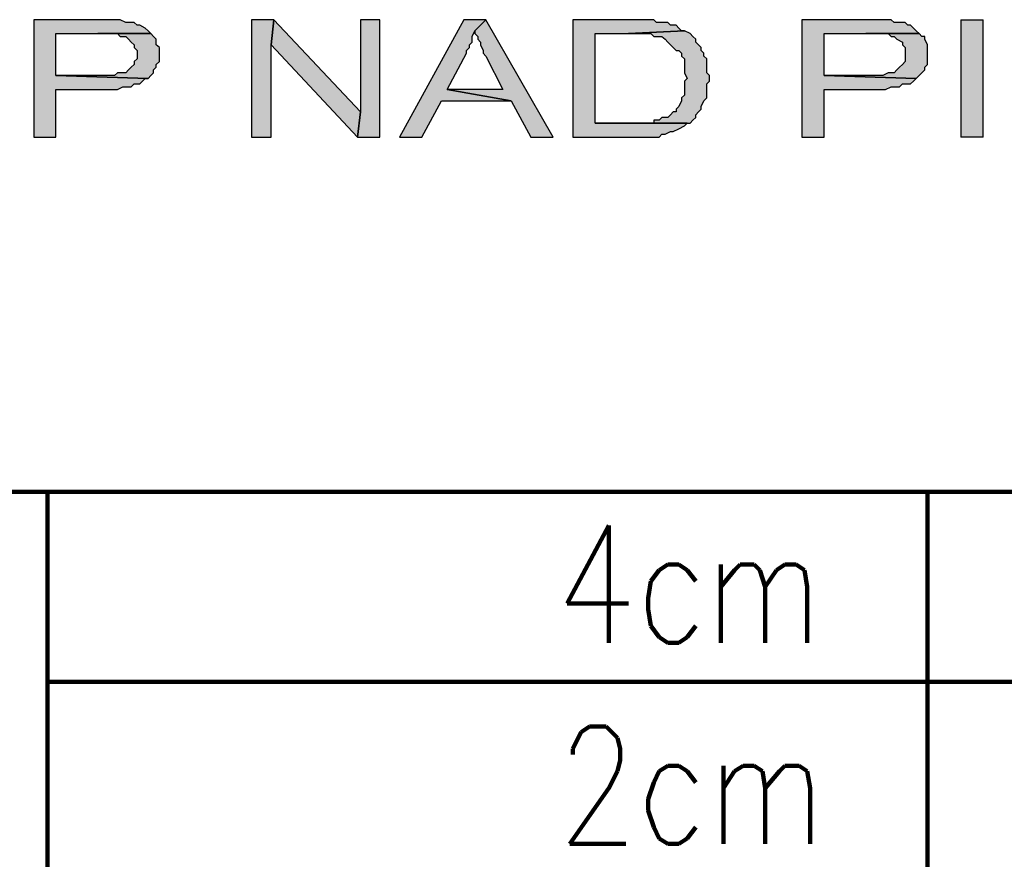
# Model space of a CAD drawing. Header units: inches. Extents: x -1901 to 7725, y 4299 to 7113.
# Tile 22 of 180: x -324 to -175, y 4691 to 4818. Entities that reach past the tile are written whole.
import ezdxf

# ---------------------------------------------------------------- set-up
doc = ezdxf.new("R2010")
doc.units = ezdxf.units.IN
doc.header["$MEASUREMENT"] = 0
for name, color, linetype in [('at_Entity', 7, 'Continuous'), ('at_Rect', 7, 'Continuous'), ('at_Solid', 7, 'Continuous')]:
    doc.layers.add(name, color=color, linetype=linetype)

msp = doc.modelspace()

# ---------------------------------------------------------------- hatches: boundary and pattern name
at = {"layer": 'at_Solid'}
for points in [[(-312.37, 4818.04), (-321.66, 4818.04), (-321.66, 4800.3), (-318.29, 4800.3), (-318.29, 4807.48), (-308.99, 4807.48), (-308.17, 4807.9), (-306.9, 4807.9), (-306.49, 4808.33), (-305.62, 4808.33), (-305.21, 4808.75), (-304.8, 4809.17), (-304.35, 4809.17), (-318.29, 4809.59), (-318.29, 4815.93), (-303.94, 4815.93), (-304.35, 4816.35), (-304.8, 4816.77), (-305.62, 4817.19), (-306.03, 4817.19), (-306.49, 4817.62), (-307.72, 4817.62), (-308.58, 4818.04), (-311.54, 4818.04)], [(-285.34, 4818.04), (-288.72, 4818.04), (-288.72, 4800.3), (-285.75, 4800.3), (-285.75, 4814.24)], [(-285.34, 4818.04), (-285.75, 4814.24), (-272.68, 4800.3), (-272.27, 4804.1)], [(-269.31, 4818.04), (-272.27, 4818.04), (-272.27, 4804.1), (-272.68, 4800.3), (-269.31, 4800.3)], [(-253.27, 4818.04), (-256.64, 4818.04), (-266.34, 4800.3), (-262.97, 4800.3), (-260.01, 4805.79), (-249.44, 4805.79), (-259.14, 4807.48), (-256.23, 4812.97), (-256.23, 4813.39), (-255.77, 4813.82), (-255.77, 4814.24), (-255.36, 4814.66), (-255.36, 4815.51), (-254.95, 4816.35)], [(-253.27, 4818.04), (-254.95, 4816.35), (-254.95, 4815.93), (-254.5, 4815.51), (-254.5, 4815.08), (-254.09, 4814.66), (-254.09, 4814.24), (-253.68, 4813.39), (-253.68, 4812.97), (-253.27, 4812.55), (-250.71, 4807.48), (-259.14, 4807.48), (-249.44, 4805.79), (-246.48, 4800.3), (-243.11, 4800.3)], [(-231.71, 4818.04), (-240.14, 4818.04), (-240.14, 4800.3), (-227.07, 4800.3), (-226.66, 4800.72), (-226.2, 4800.72), (-225.38, 4801.14), (-224.97, 4801.14), (-224.1, 4801.56), (-223.24, 4801.99), (-222.83, 4802.41), (-236.77, 4802.41), (-236.77, 4815.93), (-231.71, 4815.93), (-223.24, 4816.35), (-223.69, 4816.35), (-224.1, 4816.77), (-224.51, 4817.19), (-225.38, 4817.19), (-225.79, 4817.62), (-227.48, 4817.62), (-227.89, 4818.04), (-230.85, 4818.04)], [(-195.81, 4818.04), (-205.51, 4818.04), (-205.51, 4800.3), (-202.14, 4800.3), (-202.14, 4807.48), (-192.85, 4807.48), (-191.98, 4807.9), (-190.75, 4807.9), (-190.29, 4808.33), (-189.06, 4808.33), (-188.61, 4808.75), (-188.2, 4809.17), (-202.14, 4809.59), (-202.14, 4815.93), (-187.79, 4815.93), (-188.2, 4816.35), (-188.61, 4816.77), (-189.06, 4817.19), (-189.47, 4817.19), (-189.88, 4817.62), (-191.57, 4817.62), (-191.98, 4818.04), (-194.94, 4818.04)], [(-178.08, 4800.3), (-178.08, 4818.04), (-181.46, 4818.04), (-181.46, 4800.3)], [(-303.94, 4815.93), (-311.96, 4815.93), (-308.99, 4815.93), (-308.58, 4815.51), (-307.72, 4815.51), (-307.31, 4815.08), (-306.9, 4814.66), (-306.49, 4814.24), (-306.49, 4813.82), (-306.03, 4813.39), (-306.03, 4812.13), (-306.49, 4811.7), (-306.49, 4811.28), (-306.9, 4810.86), (-307.31, 4810.44), (-307.72, 4810.01), (-308.99, 4810.01), (-309.45, 4809.59), (-318.29, 4809.59), (-304.35, 4809.17), (-303.94, 4809.59), (-303.53, 4810.01), (-303.53, 4810.44), (-303.12, 4810.86), (-303.12, 4811.28), (-302.66, 4811.7), (-302.66, 4812.97), (-302.66, 4813.82), (-303.12, 4814.24), (-303.12, 4815.08), (-303.53, 4815.51)], [(-223.24, 4816.35), (-231.71, 4815.93), (-228.34, 4815.93), (-227.89, 4815.51), (-226.66, 4815.51), (-226.2, 4815.08), (-225.79, 4814.66), (-225.38, 4814.24), (-224.97, 4813.82), (-224.51, 4813.39), (-224.1, 4813.39), (-223.69, 4812.97), (-223.69, 4812.55), (-223.24, 4812.13), (-223.24, 4810.01), (-222.83, 4809.17), (-223.24, 4808.75), (-223.24, 4806.64), (-223.69, 4806.21), (-223.69, 4805.79), (-224.1, 4804.94), (-224.51, 4804.52), (-224.51, 4804.1), (-224.97, 4804.1), (-225.38, 4803.68), (-225.79, 4803.25), (-226.66, 4803.25), (-227.07, 4802.84), (-227.89, 4802.84), (-227.89, 4802.41), (-236.77, 4802.41), (-222.42, 4802.41), (-222.01, 4802.84), (-221.55, 4803.25), (-221.55, 4803.68), (-221.14, 4804.1), (-220.73, 4804.52), (-220.73, 4804.94), (-220.32, 4805.79), (-219.87, 4806.21), (-219.87, 4808.33), (-219.46, 4808.75), (-219.46, 4809.59), (-219.87, 4810.01), (-219.87, 4812.13), (-220.32, 4812.55), (-220.32, 4812.97), (-220.73, 4813.39), (-220.73, 4813.82), (-221.14, 4814.24), (-221.55, 4814.66), (-221.55, 4815.08), (-222.01, 4815.51), (-222.42, 4815.93)], [(-187.79, 4815.93), (-195.81, 4815.93), (-192.44, 4815.93), (-191.98, 4815.51), (-191.57, 4815.51), (-191.16, 4815.08), (-190.29, 4814.66), (-190.29, 4814.24), (-189.88, 4813.82), (-189.88, 4811.7), (-190.29, 4811.28), (-190.75, 4810.86), (-191.16, 4810.44), (-191.57, 4810.01), (-192.44, 4810.01), (-193.26, 4809.59), (-202.14, 4809.59), (-188.2, 4809.17), (-187.79, 4809.59), (-187.38, 4810.01), (-186.92, 4810.44), (-186.92, 4810.86), (-186.51, 4811.28), (-186.51, 4812.97), (-186.51, 4814.24), (-186.92, 4815.08), (-186.92, 4815.51), (-187.38, 4815.51)]]:
    msp.add_hatch(color=7, dxfattribs=at).paths.add_polyline_path(points)

# ---------------------------------------------------------------- linework, layer by layer
at = {"layer": 'at_Entity', "color": 7}
for p, q in [((-312.37, 4818.04), (-321.66, 4818.04)), ((-321.66, 4818.04), (-321.66, 4800.3)), ((-311.54, 4818.04), (-312.37, 4818.04)), ((-308.58, 4818.04), (-311.54, 4818.04)), ((-307.72, 4817.62), (-308.58, 4818.04)), ((-285.34, 4818.04), (-288.72, 4818.04)), ((-288.72, 4818.04), (-288.72, 4800.3)), ((-285.75, 4814.24), (-285.34, 4818.04)), ((-285.34, 4818.04), (-285.75, 4814.24)), ((-272.27, 4804.1), (-285.34, 4818.04)), ((-269.31, 4818.04), (-272.27, 4818.04)), ((-272.27, 4818.04), (-272.27, 4804.1)), ((-269.31, 4800.3), (-269.31, 4818.04)), ((-256.64, 4818.04), (-266.34, 4800.3)), ((-253.27, 4818.04), (-256.64, 4818.04)), ((-254.95, 4816.35), (-253.27, 4818.04)), ((-253.27, 4818.04), (-254.95, 4816.35)), ((-243.11, 4800.3), (-253.27, 4818.04)), ((-231.71, 4818.04), (-240.14, 4818.04)), ((-240.14, 4818.04), (-240.14, 4800.3)), ((-230.85, 4818.04), (-231.71, 4818.04)), ((-227.89, 4818.04), (-230.85, 4818.04)), ((-227.48, 4817.62), (-227.89, 4818.04)), ((-195.81, 4818.04), (-205.51, 4818.04)), ((-205.51, 4818.04), (-205.51, 4800.3)), ((-194.94, 4818.04), (-195.81, 4818.04)), ((-191.98, 4818.04), (-194.94, 4818.04)), ((-191.57, 4817.62), (-191.98, 4818.04)), ((-306.49, 4817.62), (-307.72, 4817.62)), ((-306.03, 4817.19), (-306.49, 4817.62)), ((-305.62, 4817.19), (-306.03, 4817.19)), ((-304.8, 4816.77), (-305.62, 4817.19)), ((-304.35, 4816.35), (-304.8, 4816.77)), ((-225.79, 4817.62), (-227.48, 4817.62)), ((-225.38, 4817.19), (-225.79, 4817.62)), ((-224.51, 4817.19), (-225.38, 4817.19)), ((-224.1, 4816.77), (-224.51, 4817.19)), ((-223.69, 4816.35), (-224.1, 4816.77)), ((-189.88, 4817.62), (-191.57, 4817.62)), ((-189.47, 4817.19), (-189.88, 4817.62)), ((-189.06, 4817.19), (-189.47, 4817.19)), ((-188.61, 4816.77), (-189.06, 4817.19)), ((-188.2, 4816.35), (-188.61, 4816.77)), ((-318.29, 4809.59), (-318.29, 4815.93)), ((-318.29, 4815.93), (-303.94, 4815.93)), ((-303.94, 4815.93), (-311.96, 4815.93)), ((-311.96, 4815.93), (-308.99, 4815.93)), ((-308.99, 4815.93), (-308.58, 4815.51)), ((-308.58, 4815.51), (-307.72, 4815.51)), ((-307.72, 4815.51), (-307.31, 4815.08)), ((-307.31, 4815.08), (-306.9, 4814.66)), ((-303.94, 4815.93), (-304.35, 4816.35)), ((-303.53, 4815.51), (-303.94, 4815.93)), ((-303.12, 4815.08), (-303.53, 4815.51)), ((-303.53, 4815.51), (-303.53, 4815.51)), ((-303.12, 4814.24), (-303.12, 4815.08)), ((-255.36, 4815.51), (-254.95, 4816.35)), ((-255.36, 4814.66), (-255.36, 4815.51)), ((-254.95, 4816.35), (-254.95, 4815.93)), ((-254.95, 4815.93), (-254.5, 4815.51)), ((-254.5, 4815.51), (-254.5, 4815.08)), ((-254.5, 4815.08), (-254.09, 4814.66)), ((-236.77, 4802.41), (-236.77, 4815.93)), ((-236.77, 4815.93), (-231.71, 4815.93)), ((-223.24, 4816.35), (-231.71, 4815.93)), ((-231.71, 4815.93), (-223.24, 4816.35)), ((-231.71, 4815.93), (-228.34, 4815.93)), ((-228.34, 4815.93), (-227.89, 4815.51)), ((-227.89, 4815.51), (-226.66, 4815.51)), ((-226.66, 4815.51), (-226.2, 4815.08)), ((-226.2, 4815.08), (-225.79, 4814.66)), ((-223.24, 4816.35), (-223.69, 4816.35)), ((-222.42, 4815.93), (-223.24, 4816.35)), ((-222.01, 4815.51), (-222.42, 4815.93)), ((-221.55, 4815.08), (-222.01, 4815.51)), ((-221.55, 4814.66), (-221.55, 4815.08)), ((-202.14, 4809.59), (-202.14, 4815.93)), ((-202.14, 4815.93), (-187.79, 4815.93)), ((-187.79, 4815.93), (-195.81, 4815.93)), ((-195.81, 4815.93), (-192.44, 4815.93)), ((-192.44, 4815.93), (-191.98, 4815.51)), ((-191.98, 4815.51), (-191.57, 4815.51)), ((-191.57, 4815.51), (-191.16, 4815.08)), ((-191.16, 4815.08), (-190.29, 4814.66)), ((-187.79, 4815.93), (-188.2, 4816.35)), ((-187.38, 4815.51), (-187.79, 4815.93)), ((-186.92, 4815.51), (-187.38, 4815.51)), ((-186.92, 4815.08), (-186.92, 4815.51)), ((-186.51, 4814.24), (-186.92, 4815.08)), ((-306.9, 4814.66), (-306.9, 4814.66)), ((-306.9, 4814.66), (-306.49, 4814.24)), ((-306.49, 4814.24), (-306.49, 4813.82)), ((-306.49, 4813.82), (-306.03, 4813.39)), ((-302.66, 4813.82), (-303.12, 4814.24)), ((-302.66, 4812.97), (-302.66, 4813.82)), ((-285.75, 4800.3), (-285.75, 4814.24)), ((-285.75, 4814.24), (-272.68, 4800.3)), ((-256.23, 4813.39), (-255.77, 4813.82)), ((-255.77, 4814.24), (-255.36, 4814.66)), ((-255.77, 4813.82), (-255.77, 4814.24)), ((-254.09, 4814.66), (-254.09, 4814.24)), ((-254.09, 4814.24), (-253.68, 4813.39)), ((-225.79, 4814.66), (-225.38, 4814.24)), ((-225.38, 4814.24), (-224.97, 4813.82)), ((-224.97, 4813.82), (-224.51, 4813.39)), ((-221.14, 4814.24), (-221.55, 4814.66)), ((-220.73, 4813.82), (-221.14, 4814.24)), ((-220.73, 4813.39), (-220.73, 4813.82)), ((-190.29, 4814.66), (-190.29, 4814.24)), ((-190.29, 4814.24), (-189.88, 4813.82)), ((-189.88, 4813.82), (-189.88, 4811.7)), ((-186.51, 4812.97), (-186.51, 4814.24)), ((-306.03, 4812.13), (-306.49, 4811.7)), ((-306.03, 4813.39), (-306.03, 4812.13)), ((-302.66, 4811.7), (-302.66, 4812.97)), ((-259.14, 4807.48), (-256.23, 4812.97)), ((-256.23, 4812.97), (-256.23, 4813.39)), ((-253.68, 4813.39), (-253.68, 4812.97)), ((-253.68, 4812.97), (-253.27, 4812.55)), ((-253.27, 4812.55), (-250.71, 4807.48)), ((-224.51, 4813.39), (-224.1, 4813.39)), ((-224.1, 4813.39), (-223.69, 4812.97)), ((-223.69, 4812.97), (-223.69, 4812.55)), ((-223.69, 4812.55), (-223.24, 4812.13)), ((-223.24, 4812.13), (-223.24, 4810.01)), ((-220.32, 4812.97), (-220.73, 4813.39)), ((-220.32, 4812.55), (-220.32, 4812.97)), ((-219.87, 4812.13), (-220.32, 4812.55)), ((-219.87, 4810.01), (-219.87, 4812.13)), ((-186.51, 4811.28), (-186.51, 4812.97)), ((-306.9, 4810.86), (-307.31, 4810.44)), ((-306.49, 4811.28), (-306.9, 4810.86)), ((-306.49, 4811.7), (-306.49, 4811.28)), ((-303.53, 4810.44), (-303.12, 4810.86)), ((-303.12, 4811.28), (-302.66, 4811.7)), ((-303.12, 4810.86), (-303.12, 4811.28)), ((-190.75, 4810.86), (-191.16, 4810.44)), ((-190.29, 4811.28), (-190.75, 4810.86)), ((-189.88, 4811.7), (-190.29, 4811.28)), ((-186.92, 4810.86), (-186.51, 4811.28)), ((-186.92, 4810.44), (-186.92, 4810.86)), ((-309.45, 4809.59), (-318.29, 4809.59)), ((-318.29, 4809.59), (-304.35, 4809.17)), ((-304.35, 4809.17), (-318.29, 4809.59)), ((-308.99, 4810.01), (-309.45, 4809.59)), ((-307.72, 4810.01), (-308.99, 4810.01)), ((-307.31, 4810.44), (-307.72, 4810.01)), ((-307.31, 4810.44), (-307.31, 4810.44)), ((-305.21, 4808.75), (-304.8, 4809.17)), ((-304.8, 4809.17), (-304.35, 4809.17)), ((-304.35, 4809.17), (-303.94, 4809.59)), ((-303.94, 4809.59), (-303.53, 4810.01)), ((-303.53, 4810.01), (-303.53, 4810.44)), ((-223.24, 4810.01), (-222.83, 4809.17)), ((-222.83, 4809.17), (-223.24, 4808.75)), ((-219.46, 4809.59), (-219.87, 4810.01)), ((-219.46, 4808.75), (-219.46, 4809.59)), ((-193.26, 4809.59), (-202.14, 4809.59)), ((-202.14, 4809.59), (-188.2, 4809.17)), ((-188.2, 4809.17), (-202.14, 4809.59)), ((-192.44, 4810.01), (-193.26, 4809.59)), ((-191.57, 4810.01), (-192.44, 4810.01)), ((-191.16, 4810.44), (-191.57, 4810.01)), ((-191.16, 4810.44), (-191.16, 4810.44)), ((-188.61, 4808.75), (-188.2, 4809.17)), ((-188.2, 4809.17), (-187.79, 4809.59)), ((-188.2, 4809.17), (-188.2, 4809.17)), ((-187.79, 4809.59), (-187.38, 4810.01)), ((-187.38, 4810.01), (-186.92, 4810.44)), ((-308.99, 4807.48), (-308.17, 4807.9)), ((-308.17, 4807.9), (-306.9, 4807.9)), ((-306.9, 4807.9), (-306.49, 4808.33)), ((-306.49, 4808.33), (-305.62, 4808.33)), ((-305.62, 4808.33), (-305.21, 4808.75)), ((-223.24, 4808.75), (-223.24, 4806.64)), ((-219.87, 4808.33), (-219.46, 4808.75)), ((-219.87, 4806.21), (-219.87, 4808.33)), ((-192.85, 4807.48), (-191.98, 4807.9)), ((-191.98, 4807.9), (-190.75, 4807.9)), ((-190.75, 4807.9), (-190.29, 4808.33)), ((-190.29, 4808.33), (-189.06, 4808.33)), ((-189.06, 4808.33), (-188.61, 4808.75)), ((-318.29, 4800.3), (-318.29, 4807.48)), ((-318.29, 4807.48), (-308.99, 4807.48)), ((-249.44, 4805.79), (-259.14, 4807.48)), ((-250.71, 4807.48), (-259.14, 4807.48)), ((-259.14, 4807.48), (-249.44, 4805.79)), ((-223.24, 4806.64), (-223.69, 4806.21)), ((-223.69, 4806.21), (-223.69, 4805.79)), ((-220.32, 4805.79), (-219.87, 4806.21)), ((-202.14, 4800.3), (-202.14, 4807.48)), ((-202.14, 4807.48), (-192.85, 4807.48)), ((-262.97, 4800.3), (-260.01, 4805.79)), ((-260.01, 4805.79), (-249.44, 4805.79)), ((-249.44, 4805.79), (-246.48, 4800.3)), ((-224.1, 4804.94), (-224.51, 4804.52)), ((-223.69, 4805.79), (-224.1, 4804.94)), ((-223.69, 4805.79), (-223.69, 4805.79)), ((-220.73, 4804.94), (-220.32, 4805.79)), ((-220.73, 4804.52), (-220.73, 4804.94)), ((-220.32, 4805.79), (-220.32, 4805.79)), ((-272.27, 4804.1), (-272.68, 4800.3)), ((-272.68, 4800.3), (-272.27, 4804.1)), ((-226.66, 4803.25), (-227.07, 4802.84)), ((-225.79, 4803.25), (-226.66, 4803.25)), ((-225.38, 4803.68), (-225.79, 4803.25)), ((-224.97, 4804.1), (-225.38, 4803.68)), ((-224.51, 4804.1), (-224.97, 4804.1)), ((-224.51, 4804.52), (-224.51, 4804.1)), ((-222.01, 4802.84), (-221.55, 4803.25)), ((-221.55, 4803.68), (-221.14, 4804.1)), ((-221.55, 4803.25), (-221.55, 4803.68)), ((-221.14, 4804.1), (-220.73, 4804.52)), ((-227.89, 4802.41), (-236.77, 4802.41)), ((-236.77, 4802.41), (-222.42, 4802.41)), ((-222.83, 4802.41), (-236.77, 4802.41)), ((-227.07, 4802.84), (-227.89, 4802.84)), ((-227.89, 4802.84), (-227.89, 4802.41)), ((-224.1, 4801.56), (-223.24, 4801.99)), ((-223.24, 4801.99), (-222.83, 4802.41)), ((-222.42, 4802.41), (-222.01, 4802.84)), ((-321.66, 4800.3), (-318.29, 4800.3)), ((-288.72, 4800.3), (-285.75, 4800.3)), ((-272.68, 4800.3), (-269.31, 4800.3)), ((-266.34, 4800.3), (-262.97, 4800.3)), ((-246.48, 4800.3), (-243.11, 4800.3)), ((-240.14, 4800.3), (-227.07, 4800.3)), ((-227.07, 4800.3), (-226.66, 4800.72)), ((-226.66, 4800.72), (-226.2, 4800.72)), ((-226.2, 4800.72), (-225.38, 4801.14)), ((-225.38, 4801.14), (-224.97, 4801.14)), ((-224.97, 4801.14), (-224.1, 4801.56)), ((-224.1, 4801.56), (-224.1, 4801.56)), ((-205.51, 4800.3), (-202.14, 4800.3))]:
    msp.add_line(p, q, dxfattribs=at)
at = {"layer": 'at_Entity', "color": 7, "lineweight": 211}
for p, q in [((-422.22, 4746.65), (357.12, 4746.65)), ((-319.56, 4630.92), (-319.56, 4746.65)), ((-186.51, 4630.92), (-186.51, 4746.65)), ((-234.68, 4741.59), (-241.01, 4729.76)), ((-234.68, 4741.59), (-234.68, 4723.84)), ((-227.07, 4734.83), (-228.34, 4733.14)), ((-225.79, 4735.67), (-227.07, 4734.83)), ((-224.1, 4735.67), (-225.79, 4735.67)), ((-222.83, 4734.83), (-224.1, 4735.67)), ((-221.55, 4733.14), (-222.83, 4734.83)), ((-217.77, 4735.67), (-217.77, 4723.84)), ((-217.77, 4732.29), (-215.67, 4734.83)), ((-215.67, 4734.83), (-214.81, 4735.67)), ((-214.81, 4735.67), (-212.71, 4735.67)), ((-212.71, 4735.67), (-211.85, 4734.83)), ((-211.85, 4734.83), (-211.03, 4732.29)), ((-211.03, 4732.29), (-209.34, 4734.83)), ((-209.34, 4734.83), (-208.07, 4735.67)), ((-208.07, 4735.67), (-206.38, 4735.67)), ((-206.38, 4735.67), (-205.1, 4734.83)), ((-205.1, 4734.83), (-204.69, 4732.29)), ((-228.34, 4733.14), (-228.75, 4730.6)), ((-211.03, 4732.29), (-211.03, 4723.84)), ((-204.69, 4732.29), (-204.69, 4723.84)), ((-228.75, 4730.6), (-228.75, 4728.91)), ((-241.01, 4729.76), (-231.71, 4729.76)), ((-228.75, 4728.91), (-228.34, 4726.38)), ((-228.34, 4726.38), (-227.07, 4724.69)), ((-222.83, 4724.69), (-221.55, 4726.38)), ((-227.07, 4724.69), (-225.79, 4723.84)), ((-224.1, 4723.84), (-222.83, 4724.69)), ((-225.79, 4723.84), (-224.1, 4723.84)), ((-319.56, 4717.93), (357.12, 4717.93)), ((-238.87, 4710.33), (-237.64, 4711.18)), ((-237.64, 4711.18), (-235.09, 4711.18)), ((-235.09, 4711.18), (-234.22, 4710.33)), ((-240.14, 4707.79), (-239.32, 4709.48)), ((-239.32, 4709.48), (-238.87, 4710.33)), ((-234.22, 4710.33), (-233.4, 4709.48)), ((-233.4, 4709.48), (-232.99, 4707.79)), ((-240.14, 4706.95), (-240.14, 4707.79)), ((-232.99, 4707.79), (-232.99, 4706.1)), ((-232.99, 4706.1), (-233.4, 4704.41)), ((-225.79, 4705.26), (-227.07, 4704.41)), ((-224.1, 4705.26), (-225.79, 4705.26)), ((-222.83, 4704.41), (-224.1, 4705.26)), ((-217.36, 4705.26), (-217.36, 4693.43)), ((-215.67, 4704.41), (-214.4, 4705.26)), ((-214.4, 4705.26), (-212.71, 4705.26)), ((-212.71, 4705.26), (-211.44, 4704.41)), ((-208.89, 4704.41), (-208.07, 4705.26)), ((-208.07, 4705.26), (-205.92, 4705.26)), ((-205.92, 4705.26), (-204.69, 4704.41)), ((-233.4, 4704.41), (-234.68, 4701.88)), ((-227.07, 4704.41), (-227.89, 4702.72)), ((-221.55, 4702.72), (-222.83, 4704.41)), ((-217.36, 4701.88), (-215.67, 4704.41)), ((-211.44, 4704.41), (-211.03, 4701.88)), ((-211.03, 4701.88), (-208.89, 4704.41)), ((-204.69, 4704.41), (-204.24, 4701.88)), ((-234.68, 4701.88), (-240.6, 4693.43)), ((-227.89, 4702.72), (-228.75, 4700.19)), ((-211.03, 4701.88), (-211.03, 4693.43)), ((-204.24, 4701.88), (-204.24, 4693.43)), ((-228.75, 4700.19), (-228.75, 4698.5)), ((-228.75, 4698.5), (-227.89, 4695.97)), ((-227.89, 4695.97), (-227.07, 4694.27)), ((-222.83, 4694.27), (-221.55, 4695.97)), ((-240.6, 4693.43), (-232.12, 4693.43)), ((-227.07, 4694.27), (-225.79, 4693.43)), ((-225.79, 4693.43), (-224.1, 4693.43)), ((-224.1, 4693.43), (-222.83, 4694.27))]:
    msp.add_line(p, q, dxfattribs=at)
at = {"layer": 'at_Rect', "color": 7}
for p, q in [((-181.46, 4818.04), (-178.08, 4818.04)), ((-181.46, 4818.04), (-181.46, 4800.3)), ((-178.08, 4800.3), (-178.08, 4818.04)), ((-178.08, 4800.3), (-181.46, 4800.3))]:
    msp.add_line(p, q, dxfattribs=at)

doc.saveas('drawing.dxf')
